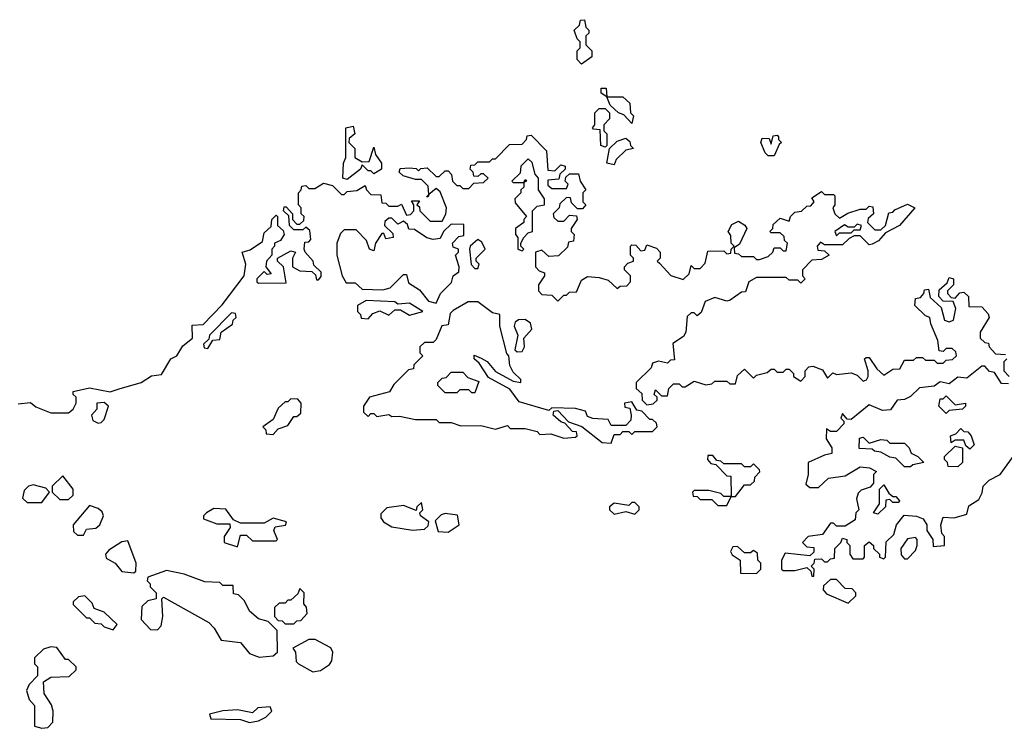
# Model space of a CAD drawing. Extents: x 2106670 to 2323771, y 35271 to 224896.
# Tile 9 of 256: x 2116080 to 2119401, y 81498 to 83890. Entities that reach past the tile are written whole.
import ezdxf

# ---------------------------------------------------------------- set-up
doc = ezdxf.new("R2010")
doc.units = 0

msp = doc.modelspace()

# ---------------------------------------------------------------- linework, layer by layer
at = {"layer": '0CON20XD'}
for points in [[(2117975, 83740), (2117960, 83755), (2117960, 83785), (2117970, 83795), (2117970, 83815), (2117960, 83825), (2117950, 83855), (2117968.3, 83871.7), (2117971.7, 83888.3), (2117985, 83890), (2117990, 83865), (2118000, 83855), (2118000, 83845), (2117990, 83835), (2117990, 83805), (2118010, 83785), (2118010, 83765), (2117975, 83740)], [(2118145, 83540), (2118118.3, 83568.3), (2118100, 83575), (2118071.7, 83601.7), (2118060, 83630), (2118041.7, 83641.7), (2118041.7, 83658.3), (2118058.3, 83658.3), (2118060, 83630), (2118115, 83630), (2118138.3, 83608.3), (2118140, 83575), (2118150, 83565), (2118145, 83540)], [(2118055, 83460), (2118040, 83465), (2118038.3, 83518.3), (2118015, 83520), (2118012.5, 83525), (2118020, 83535), (2118020, 83575), (2118035, 83590), (2118055, 83590), (2118070, 83575), (2118070, 83555), (2118050, 83535), (2118050, 83515), (2118060, 83505), (2118060, 83465), (2118055, 83460)], [(2117185, 83350), (2117170, 83355), (2117172.5, 83405), (2117180, 83425), (2117180, 83525), (2117205, 83530), (2117210, 83505), (2117191.7, 83488.3), (2117190, 83475), (2117210, 83455), (2117210, 83425), (2117235, 83410), (2117258.3, 83411.7), (2117275, 83460), (2117280, 83435), (2117300, 83405), (2117300, 83385), (2117275, 83370), (2117265, 83380), (2117255, 83380), (2117235, 83400), (2117230, 83385), (2117185, 83350)], [(2116415, 82643.3), (2116490, 82665), (2116525, 82687.5), (2116558.3, 82691.7), (2116590, 82745), (2116610, 82755), (2116630.7, 82789.3), (2116662.5, 82815), (2116661.7, 82858.3), (2116699.3, 82860.7), (2116763, 82927), (2116837.5, 83025), (2116843.3, 83065), (2116830, 83105), (2116857, 83113), (2116899.3, 83140.7), (2116905, 83170), (2116928.3, 83191.7), (2116930, 83215), (2116945, 83230), (2116950, 83225), (2116950, 83195), (2116968.3, 83178.3), (2116972.5, 83165), (2116960, 83145), (2116940, 83135), (2116940, 83125), (2116930, 83115), (2116930, 83095), (2116912.5, 83075), (2116910, 83055), (2116928.3, 83031.7), (2116915, 83030), (2116905, 83040), (2116880, 83015), (2116880, 83005), (2116885, 83000), (2116978.3, 83001.7), (2116970, 83055), (2116950, 83075), (2116950, 83085), (2116995, 83110), (2117010, 83105), (2117000, 83085), (2117000, 83055), (2117025, 83042.5), (2117065, 83040), (2117078.3, 83028.3), (2117081.7, 83011.7), (2117088.3, 83011.7), (2117097, 83023), (2117097, 83037), (2117071.7, 83061.7), (2117070, 83075), (2117042.5, 83105), (2117040, 83115), (2117041.7, 83138.3), (2117055, 83140), (2117061.7, 83148.3), (2117058.3, 83178.3), (2117045, 83190), (2117035, 83180), (2117005, 83180), (2116990, 83195), (2116988.3, 83228.3), (2116970, 83245), (2116971.7, 83258.3), (2116978.3, 83258.3), (2117000, 83235), (2117000, 83215), (2117015, 83200), (2117025, 83200), (2117038.3, 83211.7), (2117040, 83225), (2117030, 83235), (2117030, 83255), (2117020, 83265), (2117020, 83305), (2117030, 83315), (2117031.7, 83328.3), (2117045, 83330), (2117055, 83320), (2117075, 83320), (2117105, 83337.5), (2117135, 83330), (2117165, 83300), (2117175, 83300), (2117185, 83310), (2117217, 83313), (2117245, 83330), (2117250, 83315), (2117265, 83300), (2117298.3, 83298.3), (2117301.7, 83271.7), (2117315, 83270), (2117325, 83260), (2117355, 83260), (2117367.5, 83267.5), (2117385, 83230), (2117398.3, 83231.7), (2117410, 83245), (2117410, 83265), (2117401.7, 83278.3), (2117428.3, 83278.3), (2117420, 83265), (2117428.3, 83258.3), (2117430, 83245), (2117465, 83210), (2117505, 83210), (2117517, 83233), (2117520, 83255), (2117498.3, 83308.3), (2117485, 83320), (2117460, 83300), (2117458.3, 83291.7), (2117451.7, 83291.7), (2117460, 83300), (2117458.3, 83328.3), (2117435, 83350), (2117415, 83350), (2117373, 83363), (2117360, 83375), (2117363, 83387), (2117395, 83390), (2117417, 83387), (2117425, 83380), (2117433, 83387), (2117455, 83390), (2117485, 83360), (2117495, 83360), (2117515, 83380), (2117525, 83380), (2117537, 83367), (2117540, 83345), (2117555, 83330), (2117565, 83330), (2117575, 83320), (2117595, 83320), (2117611.7, 83338.3), (2117645, 83340), (2117660, 83355), (2117645, 83370), (2117635, 83370), (2117625, 83360), (2117611.7, 83361.7), (2117610, 83375), (2117600, 83385), (2117601.7, 83398.3), (2117615, 83400), (2117625, 83410), (2117665, 83410), (2117675, 83420), (2117685, 83420), (2117731.7, 83468.3), (2117775, 83470), (2117790, 83485), (2117791.7, 83498.3), (2117805, 83500), (2117857, 83447), (2117861.7, 83381.7), (2117885, 83380), (2117905, 83400), (2117920, 83395), (2117920, 83385), (2117901.7, 83368.3), (2117898.3, 83351.7), (2117861.7, 83348.3), (2117861.7, 83331.7), (2117875, 83320), (2117925, 83320), (2117930, 83335), (2117920, 83345), (2117921.7, 83358.3), (2117935, 83370), (2117965, 83370), (2117970, 83345), (2117990, 83315), (2117980, 83305), (2117980, 83275), (2117990, 83265), (2117978.3, 83251.7), (2117961.7, 83251.7), (2117941.7, 83271.7), (2117938.3, 83288.3), (2117925, 83290), (2117901.7, 83268.3), (2117900, 83255), (2117880, 83235), (2117881.7, 83221.7), (2117895, 83210), (2117915, 83210), (2117935, 83230), (2117958.3, 83228.3), (2117960, 83215), (2117940, 83185), (2117940, 83175), (2117950, 83165), (2117948.3, 83141.7), (2117931.7, 83138.3), (2117928.3, 83121.7), (2117897, 83093), (2117865, 83090), (2117841.7, 83111.7), (2117820, 83105), (2117820, 83055), (2117831.7, 83041.7), (2117850, 83035), (2117850, 83025), (2117830, 82995), (2117830, 82975), (2117841.7, 82961.7), (2117875, 82960), (2117895, 82940), (2117915, 82960), (2117925, 82960), (2117935, 82970), (2117958.3, 82971.7), (2117975, 83010), (2117995, 83022.5), (2118035, 83020), (2118065, 83010), (2118095, 82982.5), (2118105, 82990), (2118128.3, 82991.7), (2118140, 83005), (2118140, 83025), (2118120, 83045), (2118120, 83055), (2118131.7, 83068.3), (2118150, 83075), (2118150, 83085), (2118140, 83095), (2118140, 83125), (2118145, 83130), (2118158.3, 83128.3), (2118175, 83110), (2118188.3, 83111.7), (2118195, 83130), (2118228.3, 83118.3), (2118240, 83105), (2118240, 83085), (2118230, 83075), (2118238.3, 83068.3), (2118276.4, 83026.4), (2118317.5, 83012.5), (2118338.3, 83031.7), (2118345, 83060), (2118355, 83050), (2118375, 83050), (2118392.5, 83067.5), (2118401.7, 83108.3), (2118455, 83110), (2118465, 83100), (2118478.3, 83101.7), (2118480, 83115), (2118490, 83125), (2118480, 83135), (2118478.3, 83161.7), (2118470, 83175), (2118481.7, 83198.3), (2118505, 83210), (2118526.4, 83196.4), (2118532.5, 83185), (2118508.3, 83131.7), (2118490, 83120), (2118491.7, 83101.7), (2118505, 83100), (2118515, 83090), (2118555, 83090), (2118565, 83080), (2118575, 83080), (2118605, 83090), (2118620, 83105), (2118625, 83120), (2118645, 83120), (2118655, 83110), (2118665, 83110), (2118670, 83135), (2118660, 83145), (2118658.3, 83158.3), (2118645, 83170), (2118615, 83170), (2118610, 83175), (2118620, 83185), (2118621.7, 83198.3), (2118645, 83220), (2118675, 83210), (2118680, 83225), (2118695, 83240), (2118717, 83243), (2118735, 83260), (2118748.3, 83261.7), (2118760, 83275), (2118751.7, 83288.3), (2118785, 83310), (2118795, 83300), (2118825, 83300), (2118830, 83295), (2118830, 83265), (2118822.5, 83255), (2118830, 83235), (2118845, 83220), (2118873, 83237), (2118915, 83250), (2118935, 83250), (2118945, 83260), (2118958.3, 83258.3), (2118960, 83235), (2118941.7, 83218.3), (2118940, 83205), (2118965, 83180), (2118985, 83180), (2119000, 83195), (2119011.7, 83238.3), (2119025, 83240), (2119031.7, 83248.3), (2119075, 83267.5), (2119100, 83255), (2119047.5, 83195), (2119000, 83170), (2118976.4, 83143.6), (2118955, 83132.5), (2118945, 83130), (2118915, 83160), (2118895, 83160), (2118878.3, 83151.7), (2118855, 83130), (2118795, 83130), (2118781.7, 83138.3), (2118770, 83125), (2118771.7, 83111.7), (2118795, 83110), (2118810, 83095), (2118785, 83080), (2118751.7, 83078.3), (2118720, 83045), (2118720, 83025), (2118730, 83015), (2118715, 83000), (2118705, 83010), (2118675, 83010), (2118665, 83020), (2118565, 83020), (2118540, 83005), (2118528.3, 82971.7), (2118515, 82970), (2118477, 82943), (2118465, 82940), (2118425, 82952.5), (2118391.7, 82938.3), (2118378.3, 82901.7), (2118365, 82890), (2118355, 82900), (2118345, 82900), (2118331.7, 82888.3), (2118327.5, 82835), (2118319.3, 82820.7), (2118283, 82797), (2118288.3, 82741.7), (2118275, 82740), (2118265, 82730), (2118235, 82737.5), (2118215, 82730), (2118210, 82715), (2118160, 82665), (2118160, 82645), (2118178.3, 82628.3), (2118180, 82605), (2118195, 82590), (2118217, 82593), (2118230, 82605), (2118230, 82615), (2118220, 82625), (2118225, 82640), (2118245, 82620), (2118265, 82620), (2118270, 82645), (2118285, 82660), (2118305, 82660), (2118315, 82650), (2118325, 82650), (2118355, 82670), (2118395, 82657.5), (2118415, 82660), (2118425, 82670), (2118465, 82670), (2118475, 82660), (2118495, 82660), (2118501.7, 82688.3), (2118525, 82710), (2118555, 82680), (2118565, 82690), (2118601.7, 82698.3), (2118615, 82710), (2118625, 82710), (2118635, 82700), (2118655, 82700), (2118665, 82710), (2118675, 82710), (2118690, 82695), (2118690, 82685), (2118715, 82670), (2118730, 82685), (2118730, 82705), (2118741.7, 82718.3), (2118755, 82720), (2118788.3, 82708.3), (2118805, 82680), (2118822.5, 82697.5), (2118835, 82692.5), (2118885, 82697.5), (2118905, 82690), (2118925, 82670), (2118936.4, 82673.6), (2118942.5, 82685), (2118942.5, 82705), (2118930, 82745), (2118935, 82750), (2118945, 82750), (2118970.7, 82710.7), (2118995, 82690), (2119025, 82710), (2119048.3, 82711.7), (2119065, 82740), (2119095, 82740), (2119105, 82750), (2119125, 82750), (2119135, 82740), (2119165, 82740), (2119175, 82730), (2119195, 82730), (2119205, 82740), (2119227, 82743), (2119240, 82755), (2119238.3, 82768.3), (2119225, 82780), (2119205, 82780), (2119195, 82770), (2119181.7, 82771.7), (2119177, 82807), (2119153, 82863), (2119150, 82885), (2119135, 82890), (2119100, 82925), (2119101.7, 82948.3), (2119118.3, 82951.7), (2119130, 82965), (2119131.7, 82978.3), (2119145, 82980), (2119151.7, 82951.7), (2119188.3, 82918.3), (2119200, 82875), (2119215, 82870), (2119230, 82875), (2119237.5, 82915), (2119228.3, 82938.3), (2119195, 82940), (2119180, 82955), (2119181.7, 82978.3), (2119208.3, 83001.7), (2119215, 83020), (2119230, 83015), (2119230, 82995), (2119210, 82975), (2119210, 82965), (2119221.7, 82951.7), (2119235, 82950), (2119251.7, 82968.3), (2119265, 82970), (2119280, 82955), (2119281.7, 82921.7), (2119325, 82920), (2119347, 82897), (2119350, 82885), (2119320, 82835), (2119320, 82815), (2119335, 82800), (2119348.3, 82798.3), (2119350, 82785), (2119371.7, 82761.7)], [(2118625, 83430), (2118605, 83430), (2118595, 83440), (2118580, 83475), (2118585, 83490), (2118608.3, 83488.3), (2118615, 83470), (2118621.7, 83498.3), (2118635, 83500), (2118640, 83495), (2118640, 83485), (2118650, 83475), (2118641.7, 83468.3), (2118625, 83430)], [(2118085, 83400), (2118060, 83405), (2118070, 83455), (2118095, 83480), (2118125, 83490), (2118138.3, 83478.3), (2118140, 83465), (2118150, 83455), (2118125, 83450), (2118091.7, 83418.3), (2118085, 83400)], [(2117775, 83110), (2117780, 83115), (2117770, 83125), (2117770, 83135), (2117780, 83155), (2117795, 83170), (2117810, 83175), (2117810, 83245), (2117825, 83260), (2117850, 83265), (2117850, 83285), (2117830, 83315), (2117830, 83355), (2117818.3, 83368.3), (2117808.3, 83408.3), (2117795, 83420), (2117770, 83395), (2117768.3, 83371.7), (2117740, 83345), (2117745, 83340), (2117780, 83340), (2117785, 83350), (2117790, 83345), (2117780, 83340), (2117780, 83325), (2117770, 83315), (2117770, 83305), (2117750, 83285), (2117751.7, 83271.7), (2117790, 83225), (2117780, 83215), (2117780, 83205), (2117752.5, 83185), (2117752.5, 83165), (2117760, 83155), (2117760, 83115), (2117775, 83110)], [(2117485, 82932.5), (2117500, 82965), (2117537, 83003), (2117542.5, 83025), (2117561.7, 83038.3), (2117562.5, 83055), (2117550, 83095), (2117560, 83105), (2117560, 83115), (2117541.7, 83121.7), (2117540, 83135), (2117561.7, 83158.3), (2117578.3, 83161.7), (2117578.3, 83198.3), (2117535, 83200), (2117510, 83175), (2117498.3, 83151.7), (2117475, 83147.5), (2117453, 83153), (2117411.7, 83181.7), (2117393, 83183), (2117388.3, 83198.3), (2117375, 83210), (2117355, 83200), (2117335, 83220), (2117325, 83220), (2117311.7, 83208.3), (2117310, 83195), (2117338.3, 83168.3), (2117340, 83155), (2117315, 83150), (2117308.3, 83168.3), (2117301.7, 83168.3), (2117280, 83135), (2117275, 83110), (2117260, 83115), (2117250, 83145), (2117215, 83180), (2117175, 83180), (2117161.7, 83168.3), (2117150, 83135), (2117150, 83095), (2117167.5, 83025), (2117181.7, 83001.7), (2117211.7, 83001.7), (2117235, 82980), (2117305, 82977.5), (2117330, 82985), (2117375, 83030), (2117385, 83030), (2117391.7, 83001.7), (2117428.3, 82978.3), (2117459.3, 82939.3), (2117485, 82932.5)], [(2118835, 83160), (2118845, 83170), (2118885, 83170), (2118895, 83180), (2118915, 83180), (2118920, 83195), (2118905, 83200), (2118895, 83190), (2118875, 83190), (2118862.5, 83197.5), (2118830, 83175), (2118835, 83160)], [(2117625, 83050), (2117630, 83065), (2117620, 83075), (2117620, 83085), (2117650, 83115), (2117639.3, 83139.3), (2117625, 83147.5), (2117600, 83125), (2117597.5, 83115), (2117603, 83063), (2117615, 83050), (2117625, 83050)], [(2117255, 82880), (2117271.7, 82898.3), (2117295, 82907.5), (2117325, 82892.5), (2117345, 82910), (2117365, 82910), (2117395, 82892.5), (2117440, 82905), (2117395, 82932.5), (2117355, 82930), (2117345, 82937.5), (2117248.3, 82941.7), (2117220, 82925), (2117220, 82905), (2117230, 82895), (2117231.7, 82881.7), (2117255, 82880)], [(2118075, 82460), (2118085, 82490), (2118105, 82490), (2118115, 82500), (2118135, 82500), (2118145, 82490), (2118155, 82500), (2118215, 82500), (2118230, 82515), (2118228.3, 82528.3), (2118215, 82540), (2118205, 82540), (2118178.3, 82568.3), (2118161.7, 82571.7), (2118145, 82600), (2118120, 82595), (2118121.7, 82581.7), (2118138.3, 82578.3), (2118142.5, 82555), (2118141.7, 82538.3), (2118125, 82520), (2118075, 82520), (2118065, 82540), (2118013.6, 82543.6), (2117995, 82550), (2117988.3, 82568.3), (2117955, 82577.5), (2117875, 82580), (2117865, 82570), (2117765, 82600), (2117733, 82643), (2117661.7, 82681.7), (2117630, 82730), (2117612.5, 82745), (2117612.5, 82757.5), (2117637, 82747), (2117656.4, 82736.4), (2117685, 82702.5), (2117745, 82670), (2117770, 82665), (2117770, 82675), (2117745, 82700), (2117733, 82723), (2117730, 82755), (2117723, 82763), (2117700, 82855), (2117700, 82895), (2117675, 82900), (2117625, 82937.5), (2117593, 82937), (2117541.7, 82908.3), (2117532.5, 82897.5), (2117525, 82860), (2117503.6, 82856.4), (2117485, 82810), (2117475, 82800), (2117445, 82800), (2117430, 82785), (2117430, 82765), (2117440, 82755), (2117410, 82725), (2117408.3, 82711.7), (2117391.7, 82708.3), (2117341.7, 82658.3), (2117327, 82633), (2117260, 82615), (2117240, 82585), (2117240, 82565), (2117255, 82550), (2117265, 82560), (2117275, 82560), (2117285, 82550), (2117325, 82557.5), (2117335, 82550), (2117361.7, 82551.7), (2117415, 82540), (2117485, 82540), (2117495, 82530), (2117535, 82530), (2117568.3, 82518.3), (2117635, 82520), (2117663, 82513), (2117685, 82507.5), (2117725, 82520), (2117735, 82510), (2117785, 82510), (2117825, 82500), (2117835, 82490), (2117871.7, 82491.7), (2117915, 82477.5), (2117955, 82480), (2117960, 82485), (2117958.3, 82498.3), (2117945, 82500), (2117918.3, 82528.3), (2117905, 82532.5), (2117880, 82555), (2117881.7, 82568.3), (2117895, 82570), (2117931.7, 82531.7), (2117976.7, 82516.7), (2118045, 82462.5), (2118075, 82460)], [(2116715, 82780), (2116731.7, 82808.3), (2116755, 82810), (2116760, 82835), (2116798.3, 82861.7), (2116800, 82875), (2116810, 82885), (2116808.3, 82898.3), (2116795, 82900), (2116720, 82825), (2116718.3, 82811.7), (2116700, 82795), (2116701.7, 82781.7), (2116715, 82780)], [(2117758.3, 82768.3), (2117775, 82770), (2117782.5, 82785), (2117780, 82815), (2117807.5, 82845), (2117802.5, 82865), (2117785, 82877.5), (2117763, 82877), (2117751.7, 82868.3), (2117747.5, 82855), (2117760, 82825), (2117750, 82775), (2117758.3, 82768.3)], [(2119371.7, 82761.7), (2119405, 82760)], [(2119410, 82745), (2119400, 82735), (2119400, 82705), (2119417.5, 82685)], [(2117615, 82630), (2117605, 82630), (2117595, 82640), (2117565, 82640), (2117555, 82630), (2117515, 82630), (2117490, 82655), (2117490, 82665), (2117505, 82680), (2117518.3, 82681.7), (2117535, 82700), (2117575, 82700), (2117591.7, 82681.7), (2117628.3, 82668.3), (2117615, 82630)], [(2119415, 82660), (2119391.7, 82661.7), (2119368.3, 82698.3), (2119351.7, 82701.7), (2119335, 82720), (2119325, 82720), (2119275, 82680), (2119245, 82682.5), (2119215, 82660), (2119185, 82667.5), (2119165, 82652.5), (2119115, 82647.5), (2119085, 82617.5), (2119065, 82607.5), (2119040, 82605), (2119017.5, 82572.5), (2118990.7, 82570.7), (2118945, 82590), (2118885, 82540), (2118871.7, 82541.7), (2118855, 82560), (2118850, 82545), (2118860, 82535), (2118860, 82525), (2118835, 82500), (2118815, 82500), (2118801.7, 82508.3), (2118800, 82475), (2118820, 82445), (2118820, 82425), (2118795, 82420), (2118740, 82395), (2118740, 82355), (2118731.7, 82321.7), (2118745, 82310), (2118775, 82310), (2118808.3, 82341.7), (2118865, 82350), (2118915, 82380), (2118947, 82377), (2118970, 82365), (2118960, 82355), (2118960, 82325), (2118948.3, 82311.7), (2118918.3, 82301.7), (2118908.3, 82291.7), (2118902.5, 82272.5), (2118910, 82235), (2118900, 82225), (2118898.3, 82201.7), (2118865, 82180), (2118835, 82180), (2118825, 82190), (2118815, 82190), (2118788.3, 82151.7), (2118740, 82145), (2118720, 82125), (2118735, 82110), (2118758.3, 82108.3), (2118758.3, 82091.7), (2118745, 82080), (2118661.7, 82088.3), (2118650, 82065), (2118650, 82035), (2118655, 82030), (2118695, 82030), (2118735, 82040), (2118748.3, 82028.3), (2118751.7, 82011.7), (2118758.3, 82011.7), (2118760, 82035), (2118750, 82045), (2118760, 82055), (2118761.7, 82068.3), (2118785, 82070), (2118795, 82060), (2118805, 82060), (2118815, 82070), (2118828.3, 82071.7), (2118830, 82105), (2118850, 82125), (2118855, 82140), (2118870, 82135), (2118870, 82125), (2118880, 82115), (2118880, 82085), (2118890, 82070), (2118925, 82070), (2118930, 82075), (2118930, 82115), (2118945, 82127.5), (2118960, 82115), (2118960, 82105), (2118980, 82085), (2118980, 82075), (2118995, 82070), (2119000, 82075), (2119003, 82127), (2119028.3, 82151.7), (2119037.5, 82185), (2119063.3, 82216.7), (2119105, 82213.3), (2119127.5, 82205), (2119140, 82185), (2119140, 82165), (2119160, 82135), (2119161.7, 82111.7), (2119200, 82115), (2119200, 82145), (2119190, 82155), (2119187.5, 82185), (2119195, 82210), (2119231.7, 82208.3), (2119275, 82220), (2119281.7, 82248.3), (2119315, 82270), (2119327, 82293), (2119330, 82315), (2119350, 82335), (2119387.5, 82355), (2119435, 82420)], [(2116075, 82593.3), (2116117, 82597), (2116135, 82582.5), (2116185, 82562.5), (2116245, 82562.5), (2116260, 82575), (2116270, 82595), (2116270, 82615), (2116260, 82625), (2116260, 82635), (2116315, 82646.7), (2116385, 82633.3), (2116415, 82643.3)], [(2116935, 82490), (2116951.7, 82508.3), (2116985, 82520), (2117005, 82550), (2117015, 82550), (2117028.3, 82561.7), (2117030, 82595), (2117018.3, 82608.3), (2116995, 82610), (2116985, 82600), (2116975, 82600), (2116951.7, 82578.3), (2116935, 82540), (2116900, 82515), (2116910, 82505), (2116911.7, 82491.7), (2116935, 82490)], [(2119205, 82560), (2119180, 82585), (2119185, 82610), (2119195, 82610), (2119205, 82620), (2119235, 82590), (2119270, 82595), (2119270, 82585), (2119260, 82575), (2119215, 82570), (2119205, 82560)], [(2116345, 82527.5), (2116355, 82530), (2116365, 82540), (2116380, 82585), (2116365, 82597.5), (2116340, 82595), (2116340, 82575), (2116322.5, 82555), (2116327, 82537), (2116345, 82527.5)], [(2119285, 82440), (2119271.7, 82451.7), (2119265, 82470), (2119235, 82470), (2119221.7, 82461.7), (2119220, 82485), (2119238.3, 82491.7), (2119255, 82510), (2119265, 82500), (2119278.3, 82498.3), (2119290, 82485), (2119300, 82455), (2119285, 82440)], [(2119085, 82380), (2119065, 82380), (2119035, 82410), (2119015, 82412.5), (2118985, 82430), (2118963, 82433), (2118955, 82440), (2118911.7, 82441.7), (2118913, 82477), (2118925, 82480), (2118945, 82460), (2118985, 82472.5), (2119005, 82470), (2119015, 82460), (2119065, 82460), (2119080, 82445), (2119087, 82427), (2119110, 82415), (2119130, 82395), (2119093, 82387), (2119085, 82380)], [(2119245, 82380), (2119211.7, 82381.7), (2119210, 82395), (2119200, 82405), (2119200, 82415), (2119235, 82450), (2119260, 82445), (2119260, 82395), (2119245, 82380)], [(2118495, 82280), (2118525, 82320), (2118545, 82320), (2118558.3, 82331.7), (2118560, 82345), (2118577, 82363), (2118575, 82370), (2118555, 82390), (2118545, 82380), (2118525, 82380), (2118515, 82390), (2118455, 82390), (2118445, 82400), (2118431.7, 82401.7), (2118418.3, 82418.3), (2118401.7, 82418.3), (2118400, 82405), (2118411.7, 82391.7), (2118428.3, 82388.3), (2118465, 82350), (2118478.3, 82348.3), (2118480, 82280), (2118495, 82280)], [(2116245, 82270), (2116260, 82285), (2116260, 82305), (2116225, 82350), (2116190, 82315), (2116190, 82295), (2116215, 82270), (2116245, 82270)], [(2116155, 82260), (2116180, 82295), (2116168.3, 82308.3), (2116125, 82320), (2116110, 82315), (2116095, 82300), (2116090, 82275), (2116105, 82260), (2116155, 82260)], [(2118975, 82220), (2118960, 82225), (2118980, 82255), (2118980, 82305), (2118995, 82320), (2119011.7, 82291.7), (2119025, 82280), (2119035, 82280), (2119047.5, 82265), (2119045, 82260), (2119025, 82260), (2119015, 82270), (2119001.7, 82268.3), (2119000, 82245), (2118975, 82220)], [(2118465, 82250), (2118480, 82280), (2118455, 82280), (2118445, 82290), (2118405, 82300), (2118355, 82300), (2118350, 82295), (2118351.7, 82281.7), (2118365, 82280), (2118375, 82270), (2118415, 82270), (2118435, 82250), (2118465, 82250)], [(2116295, 82150), (2116305, 82170), (2116337, 82173), (2116350, 82185), (2116362.5, 82215), (2116358.3, 82228.3), (2116345, 82240), (2116315, 82250), (2116260, 82185), (2116261.7, 82161.7), (2116275, 82150), (2116295, 82150)], [(2116815, 82110), (2116825, 82150), (2116845, 82150), (2116865, 82130), (2116945, 82130), (2116950, 82135), (2116937.5, 82165), (2116941.7, 82178.3), (2116977, 82183), (2116980, 82195), (2116935, 82207.5), (2116905, 82190), (2116825, 82190), (2116801.7, 82201.7), (2116775, 82237.5), (2116735, 82240), (2116710, 82225), (2116700, 82215), (2116700, 82205), (2116745, 82187.5), (2116788.3, 82188.3), (2116790, 82175), (2116770, 82145), (2116770, 82125), (2116815, 82110)], [(2117405, 82166.7), (2117445, 82170), (2117458.3, 82181.7), (2117460, 82195), (2117432.5, 82215), (2117430, 82225), (2117440, 82235), (2117435, 82260), (2117420, 82245), (2117417.5, 82232.5), (2117375, 82250), (2117318.3, 82241.7), (2117298.3, 82221.7), (2117298.3, 82208.3), (2117307.5, 82195), (2117335, 82177.5), (2117405, 82166.7)], [(2118155, 82220), (2118170, 82235), (2118170, 82245), (2118155, 82260), (2118145, 82260), (2118135, 82250), (2118085, 82257.5), (2118070, 82245), (2118070, 82235), (2118085, 82220), (2118125, 82230), (2118155, 82220)], [(2117525, 82160), (2117562.5, 82185), (2117557, 82217), (2117515, 82223.3), (2117501.2, 82218.8), (2117481.7, 82198.3), (2117491.7, 82161.7), (2117525, 82160)], [(2119075, 82070), (2119101.7, 82098.3), (2119107.5, 82115), (2119107.5, 82135), (2119101.7, 82141.7), (2119075, 82137.5), (2119052.5, 82105), (2119053, 82083), (2119065, 82070), (2119075, 82070)], [(2116465, 82022.5), (2116471.7, 82028.3), (2116472.5, 82055), (2116445, 82130), (2116425, 82126.7), (2116380.7, 82099.3), (2116370, 82085), (2116371.7, 82071.7), (2116402.5, 82055), (2116425, 82027.5), (2116465, 82022.5)], [(2118565, 82020), (2118580, 82035), (2118580, 82055), (2118570, 82065), (2118568.3, 82088.3), (2118555, 82097.5), (2118545, 82090), (2118525, 82090), (2118501.7, 82111.7), (2118485, 82110), (2118477.5, 82095), (2118483.6, 82083.6), (2118510, 82065), (2118511.7, 82021.7), (2118565, 82020)], [(2116888.3, 81738.3), (2116935, 81742.5), (2116950, 81755), (2116948.3, 81828.3), (2116918.3, 81858.3), (2116885, 81867.5), (2116855, 81892.5), (2116838.3, 81928.3), (2116818.3, 81948.3), (2116801.7, 81951.7), (2116800, 81980), (2116765, 81980), (2116755, 81990), (2116705, 81992.5), (2116635, 82017.5), (2116575, 82030), (2116511.7, 82008.3), (2116510, 81995), (2116520, 81985), (2116520, 81975), (2116540, 81955), (2116540, 81935), (2116511.7, 81928.3), (2116491.7, 81908.3), (2116490, 81865), (2116521.7, 81831.7), (2116545, 81830), (2116557, 81843), (2116562.5, 81875), (2116560, 81935), (2116565, 81940), (2116717.5, 81855), (2116736.1, 81836.1), (2116760, 81795), (2116825, 81786.7), (2116855, 81750), (2116888.3, 81738.3)], [(2117005, 81850), (2117015, 81860), (2117028.3, 81861.7), (2117050, 81885), (2117047, 81907), (2117038.3, 81918.3), (2117040, 81955), (2117025, 81970), (2117018.3, 81951.7), (2116995, 81930), (2116985, 81930), (2116975, 81920), (2116955, 81920), (2116940, 81905), (2116940, 81875), (2116951.7, 81861.7), (2116965, 81860), (2116975, 81850), (2117005, 81850)], [(2118875, 81920), (2118900, 81945), (2118900, 81955), (2118888.3, 81968.3), (2118865, 81970), (2118835, 82000), (2118815, 82000), (2118791.7, 81978.3), (2118790, 81965), (2118801.7, 81951.7), (2118875, 81920)], [(2116395, 81830), (2116408.3, 81848.3), (2116365, 81890), (2116331.7, 81901.7), (2116325, 81920), (2116300, 81945), (2116278.3, 81941.7), (2116260, 81925), (2116260, 81915), (2116305, 81870), (2116315, 81870), (2116333, 81853), (2116355, 81850), (2116365, 81840), (2116395, 81830)], [(2116155, 81497.5), (2116175, 81500), (2116191.7, 81518.3), (2116192.5, 81555), (2116187, 81577), (2116162.5, 81615), (2116160, 81655), (2116185, 81670), (2116247, 81673), (2116270, 81695), (2116270, 81705), (2116245, 81730), (2116235, 81730), (2116205, 81770), (2116185, 81772.5), (2116160, 81765), (2116130, 81735), (2116130, 81715), (2116140, 81705), (2116140, 81675), (2116112.5, 81645), (2116102.5, 81625), (2116112.5, 81595), (2116130, 81575), (2116130, 81505), (2116155, 81497.5)], [(2117068.3, 81688.3), (2117095, 81692.5), (2117125, 81712.5), (2117133.3, 81725), (2117136.7, 81755), (2117129.3, 81769.3), (2117077, 81797), (2117055, 81797.5), (2117001.7, 81768.3), (2117010, 81755), (2117013, 81723), (2117020, 81715), (2117068.3, 81688.3)], [(2116855, 81517.5), (2116885, 81522.5), (2116910, 81535), (2116930, 81555), (2116925, 81570), (2116883, 81567), (2116865, 81550), (2116815, 81560), (2116765, 81556.7), (2116720, 81545), (2116725, 81530), (2116825, 81527.5), (2116855, 81517.5)]]:
    msp.add_lwpolyline(points, dxfattribs=at)

doc.saveas('drawing.dxf')
